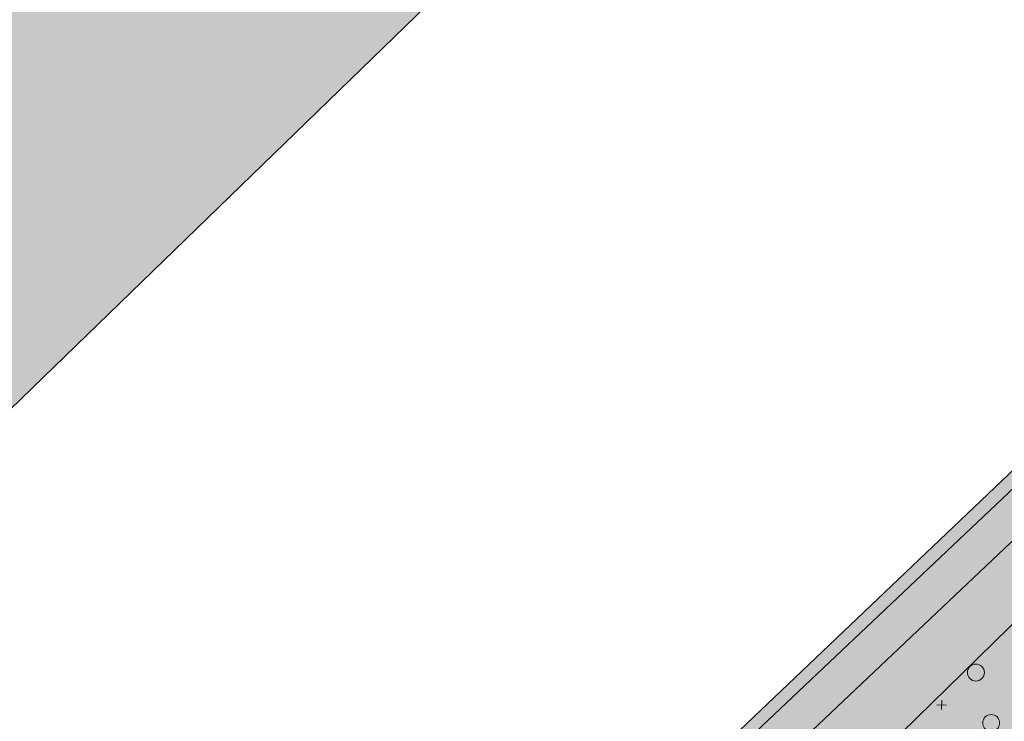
# Model space of a CAD drawing. Header units: metres. Extents: x 134347 to 136271, y 456733 to 459014.
# Tile 122 of 256: x 135635 to 135661, y 458227 to 458246. Entities that reach past the tile are written whole.
import ezdxf
from ezdxf.enums import TextEntityAlignment as Align

# ---------------------------------------------------------------- set-up
doc = ezdxf.new("R2010")
doc.units = ezdxf.units.M
for name, color, linetype, lineweight in [('B-WE-GR-BOS_GEM-G', 130, 'Continuous', 0), ('HOOGSPANNING_STEDIN', 1, 'Continuous', 0), ('N-WE-GR-STRUWEEL-O', 90, 'Continuous', 18), ('N-WE-IE-TERREINAFSCHEIDING_KUNSTMATIG_HEKWERK-G', 20, 'IE-TERREINAFSCHEIDING-KUNSTMATIG', 13)]:
    doc.layers.add(name, color=color, linetype=linetype, lineweight=lineweight)
for name, color, linetype, lineweight, true_color in [('B-WE-GR-BOS_GEM-V', 7, 'Continuous', 0, 0x50916c), ('N-WE-GR-BOOM_BOSPLANTSOEN-S', 7, 'Continuous', 15, 0xc86400), ('N-WE-GR-BOOM_GEVEERDE SPIL-S', 7, 'Continuous', 15, 0xc83200), ('N-WE-GR-STRUWEEL-V', 7, 'Continuous', 0, 0x50916c), ('N-WE-GR-STRUWEEL_POLDER-A', 7, 'Continuous', 0, 0x64968b)]:
    doc.layers.add(name, color=color, linetype=linetype, lineweight=lineweight, true_color=true_color)
doc.layers.add('PERCELEN', color=30, linetype='Continuous')
doc.styles.add('NLCS-ISO', font='NLCS-ISO.ttf')
doc.linetypes.add('IE-TERREINAFSCHEIDING-KUNSTMATIG', pattern='A,4,[82,NLCS.SHX,S=0.75,R=90,X=0,Y=0],4,-2', length=10)

# ---------------------------------------------------------------- blocks, each defined once
blk = doc.blocks.new('SGR-BEPLANTING_BOSPLANTSOEN_SOORT')
at = {"flags": 128}
for points in [[(-0.177, -0.177), (0.177, 0.177)], [(-0.177, 0.177), (0.177, -0.177)]]:
    blk.add_lwpolyline(points, dxfattribs=at)
blk = doc.blocks.new('SGR-HEESTER_SOORT HOOGTE_SO')
blk.add_circle((0, 0), 1.5)
at = {"ltscale": 0.1, "style": 'NLCS-ISO'}
for tag, height, p in [('SOORT', 0.9, (0, 0.35)), ('HOOGTE', 0.4, (0, -0.55))]:
    blk.add_attdef(tag, text='', height=height, dxfattribs=at).set_placement(p, align=Align.MIDDLE_CENTER)
blk = doc.blocks.new('KK_2DXF14_ACAD_1_FMEBLOC10')
at = {"layer": 'PERCELEN', "color": 7}
blk.add_lwpolyline([(-134.1545, 282.529), (-217.5425, 203.639), (-225.3915, 193.377), (-261.7475, 144.012), (-263.5565, 141.555), (-294.7295, 99.228), (-239.9415, 41.158), (-228.1905, 28.757), (-223.8525, 32.84), (-220.7015, 35.806), (-217.1325, 32.037), (-214.2225, 28.973), (-217.5815, 25.809), (-221.6945, 21.901), (-156.8065, -46.573), (-123.5075, -2.571)], dxfattribs=at)

msp = doc.modelspace()

# ---------------------------------------------------------------- hatches: boundary and pattern name
at = {"layer": 'B-WE-GR-BOS_GEM-V'}
h = msp.add_hatch(color=256, dxfattribs=at)
h.dxf.hatch_style = 1
h.paths.add_polyline_path([(135816.591, 458301.219), (135813.124, 458303.766), (135809.612, 458306.252), (135806.055, 458308.672), (135802.455, 458311.028), (135798.814, 458313.318), (135795.131, 458315.54), (135791.407, 458317.697), (135787.697, 458319.758), (135756.793, 458335.428), (135749.613, 458338.472), (135742.396, 458341.396), (135740.076, 458339.44), (135731.075, 458331.761), (135711.492, 458315.136), (135692.03, 458298.72), (135672.911, 458282.7), (135655.396, 458268.116), (135627.934, 458245.872), (135627.805, 458244.927), (135627.415, 458243.265), (135627.078, 458242.179), (135626.666, 458241.118), (135626.18, 458240.09), (135620.639, 458229.59), (135623.023, 458224.424), (135608.006, 458203.223), (135605.76, 458201.51), (135603.858, 458200.048), (135603.838, 458200.033), (135603.863, 458200), (135605.691, 458197.606), (135608.99, 458202.058), (135612.391, 458206.647), (135615.657, 458211.055), (135618.528, 458214.205), (135622.754, 458218.837), (135631.137, 458231.954), (135714.111, 458312.384), (135728.24, 458297.534), (135755.44, 458323.488), (135819.404, 458279.061), (135823.463, 458284.505), (135831.291, 458278.846), (135834.03, 458271.663), (135837.558, 458268.623), (135840.978, 458269.874), (135834.962, 458286.167), (135829.977, 458290.411), (135826.705, 458293.204), (135823.382, 458295.937), (135820.01, 458298.609)])
at = {"layer": 'N-WE-GR-STRUWEEL-V'}
h = msp.add_hatch(color=256, dxfattribs=at)
h.dxf.hatch_style = 1
edge = h.paths.add_edge_path()
edge.add_line((135773.986, 458239.823), (135765.86, 458245.906))
edge.add_line((135765.86, 458245.906), (135762.443, 458241.293))
edge.add_line((135762.443, 458241.293), (135727.133, 458267.836))
edge.add_line((135727.133, 458267.836), (135720.316, 458272.955))
edge.add_line((135720.316, 458272.955), (135710.168, 458280.575))
edge.add_line((135710.168, 458280.575), (135689.964, 458261.051))
edge.add_line((135689.964, 458261.051), (135670.089, 458242.143))
edge.add_line((135670.089, 458242.143), (135648.141, 458221.259))
edge.add_line((135648.141, 458221.259), (135642.667, 458216.174))
edge.add_arc((135788.088, 458057.699), 215.085, 132.54038, 140.6948)
edge.add_arc((135670.868, 458151.183), 65.193, 139.00938, 152.05961)
edge.add_line((135613.274, 458181.729), (135611.779, 458179.508))
edge.add_line((135611.779, 458179.508), (135608.494, 458175.915))
edge.add_line((135608.494, 458175.915), (135605.285, 458171.997))
edge.add_line((135605.285, 458171.997), (135594.078, 458156.592))
edge.add_line((135594.078, 458156.592), (135577.852, 458134.468))
edge.add_line((135577.852, 458134.468), (135562.179, 458113.006))
edge.add_line((135562.179, 458113.006), (135559.618, 458109.505))
edge.add_line((135559.618, 458109.505), (135566.398, 458100.876))
edge.add_line((135566.398, 458100.876), (135635.767, 458194.626))
edge.add_line((135635.767, 458194.626), (135710.999, 458265.128))
edge.add_line((135710.999, 458265.128), (135757.282, 458232.001))
edge.add_line((135757.282, 458232.001), (135764.515, 458226.936))
edge.add_arc((135799.165, 458275.258), 59.461, 234.35698, 258.95375)
edge.add_arc((135789.467, 458222.567), 5.916, 253.3502, 299.3425)
edge.add_line((135792.366, 458217.41), (135803.027, 458231.921))
edge.add_line((135803.027, 458231.921), (135798.512, 458235.136))
edge.add_line((135798.512, 458235.136), (135798.514, 458235.135))
edge.add_line((135798.514, 458235.135), (135798.234, 458234.744))
edge.add_arc((135789.913, 458240.639), 10.198, 233.4609, 324.6828, ccw=False)
edge.add_line((135783.841, 458232.446), (135773.986, 458239.823))
edge = h.paths.add_edge_path()
edge.add_line((136102.807, 457889.512), (136106.034, 457888.722))
edge.add_line((136106.034, 457888.722), (136106.315, 457888.702))
edge.add_line((136106.315, 457888.702), (136106.542, 457891.814))
edge.add_arc((136077.369, 457894.357), 29.283, 355.0174, 360.3501)
edge.add_arc((136077.369, 457894.357), 29.283, 0.3501, 5.6829)
edge.add_arc((136077.369, 457894.357), 29.283, 5.6829, 10.5082)
edge.add_arc((136077.369, 457894.357), 29.283, 10.5082, 15.3335)
edge.add_line((136105.61, 457902.101), (136104.839, 457904.992))
edge.add_arc((136082.545, 457900.044), 22.837, 12.5139, 19.1216)
edge.add_arc((136082.545, 457900.044), 22.837, 19.1216, 25.7293)
edge.add_arc((136082.545, 457900.044), 22.837, 25.7293, 33.3018)
edge.add_arc((136082.545, 457900.044), 22.837, 33.3018, 40.8744)
edge.add_line((136099.813, 457914.988), (136094.949, 457920.632))
edge.add_arc((136093.345, 457920.108), 1.687, -37.0471, 18.0818, ccw=False)
edge.add_line((136094.691, 457919.092), (136094.496, 457918.904))
edge.add_arc((136093.803, 457919.624), 1, 224.7254, 313.9049, ccw=False)
edge.add_line((136093.092, 457918.92), (136086.728, 457925.346))
edge.add_arc((136078.202, 457916.902), 12, 44.7254, 95.094)
edge.add_line((136077.136, 457928.854), (136071.593, 457928.36))
edge.add_arc((136048.262, 457882.614), 51.352, 29.1166, 62.9776, ccw=False)
edge.add_arc((136072.09, 457894.952), 24.545, -8.7809, 31.0213, ccw=False)
edge.add_line((136096.347, 457891.205), (136091.306, 457872.531))
edge.add_line((136091.306, 457872.531), (136100.87, 457889.064))
edge.add_line((136100.87, 457889.064), (136102.807, 457889.512))
edge = h.paths.add_edge_path()
edge.add_line((136028.525, 458011.649), (136053.354, 457960.672))
edge.add_line((136053.354, 457960.672), (136062.912, 457963.719))
edge.add_arc((136201.412, 458046.209), 161.204, 209.73112, 210.77808, ccw=False)
edge.add_arc((136201.412, 458046.209), 161.204, 207.72885, 209.73112, ccw=False)
edge.add_arc((136201.412, 458046.209), 161.204, 205.72658, 207.72885, ccw=False)
edge.add_line((136056.187, 457976.234), (136049.845, 457989.494))
edge.add_line((136049.845, 457989.494), (136037.594, 458015.862))
edge.add_line((136037.594, 458015.862), (136028.525, 458011.649))
h.paths.add_polyline_path([(136024.345, 458020.471), (136033.311, 458024.899), (136024.214, 458044.092), (136014.979, 458040.257)])
h.paths.add_polyline_path([(135968.165, 458065.146), (135971.921, 458057.662), (135971.96, 458057.631), (135980.58, 458069.318), (135994.665, 458058.993), (136000.575, 458063.262), (135978.583, 458079.719)])
at = {"layer": 'N-WE-GR-STRUWEEL_POLDER-A'}
h = msp.add_hatch(dxfattribs=at)
h.set_pattern_fill('TRIANG', color=256, scale=2, angle=53.5)
h.set_pattern_definition([(113.5, (135550.8205, 457850.0634), (-0.7451789, 0.0849024), [0.375, -0.375]), (173.5, (135550.8205, 457850.0634), (-0.4461171, -0.60289264), [0.375, -0.375]), (53.5, (135550.4479, 457850.1058), (-0.2990618, 0.68779506), [0.375, -0.375])])
edge = h.paths.add_edge_path()
edge.add_arc((135789.323, 458223.864), 7.135, 257.4435, 295.2144)
edge.add_line((135792.363, 458217.408), (135803.027, 458231.921))
edge.add_line((135803.027, 458231.921), (135798.52, 458235.131))
edge.add_line((135798.52, 458235.131), (135798.156, 458234.636))
edge.add_arc((135789.918, 458240.62), 10.182, 233.8928, 324.0038, ccw=False)
edge.add_line((135783.918, 458232.394), (135773.796, 458239.819))
edge.add_line((135773.796, 458239.819), (135770.503, 458235.356))
edge.add_line((135770.503, 458235.356), (135711.584, 458279.381))
edge.add_line((135711.584, 458279.381), (135710.777, 458278.736))
edge.add_line((135710.777, 458278.736), (135628.059, 458200.48))
edge.add_line((135628.059, 458200.48), (135635.767, 458194.626))
edge.add_line((135635.767, 458194.626), (135712.31, 458266.356))
edge.add_line((135712.31, 458266.356), (135765.613, 458226.527))
edge.add_arc((135796.705, 458267.773), 51.653, 232.9906, 260.0409)

# ---------------------------------------------------------------- linework, layer by layer
at = {"layer": 'B-WE-GR-BOS_GEM-G', "flags": 128}
msp.add_lwpolyline([(135672.911, 458282.7), (135655.396, 458268.116), (135627.934, 458245.872), (135627.805, 458244.927), (135627.415, 458243.265), (135627.078, 458242.179), (135626.666, 458241.118), (135626.18, 458240.09), (135620.639, 458229.59), (135623.023, 458224.424), (135608.006, 458203.223), (135605.76, 458201.51), (135603.858, 458200.048), (135603.838, 458200.033), (135603.863, 458200), (135605.691, 458197.606), (135608.99, 458202.058), (135612.391, 458206.647), (135615.657, 458211.055), (135618.528, 458214.205), (135622.754, 458218.837), (135631.137, 458231.954), (135714.111, 458312.384)], dxfattribs=at)
at = {"layer": 'HOOGSPANNING_STEDIN', "lineweight": 30, "ltscale": 0.1, "flags": 128}
msp.add_lwpolyline([(135474.643, 458076.143), (135474.143, 458076.143), (135473.714, 458076.571), (135469.929, 458077.714), (135466.357, 458078.071), (135466.429, 458078.714), (135469.286, 458081.143), (135513.786, 458117.429), (135521.214, 458123.286), (135526.714, 458127.286), (135532.786, 458131.357), (135541.214, 458136.571), (135549.714, 458141.214), (135558.857, 458145.714), (135594.571, 458161.714), (135605.571, 458168.214), (135606.143, 458168.357), (135609.214, 458170.857), (135623.5, 458186.929), (135623.714, 458187), (135623.571, 458187.286), (135623.571, 458187.786), (135641.143, 458210), (135706.429, 458273.857)], dxfattribs=at)
msp.add_lwpolyline([(135474.643, 458076.143), (135474.143, 458076.143), (135473.714, 458076.571), (135469.929, 458077.714), (135466.357, 458078.071), (135466.429, 458078.714), (135469.286, 458081.143), (135513.786, 458117.429), (135521.214, 458123.286), (135526.714, 458127.286), (135532.786, 458131.357), (135541.214, 458136.571), (135549.714, 458141.214), (135558.857, 458145.714), (135594.571, 458161.714), (135605.571, 458168.214), (135606.143, 458168.357), (135609.214, 458170.857), (135623.5, 458186.929), (135623.714, 458187), (135623.571, 458187.286), (135623.571, 458187.786), (135641.143, 458210), (135706.429, 458273.857)], dxfattribs=at)
at = {"layer": 'N-WE-GR-STRUWEEL-O', "flags": 128}
msp.add_lwpolyline([(135787.772, 458216.899, 0.166315), (135792.363, 458217.408), (135803.027, 458231.921), (135798.52, 458235.131), (135798.156, 458234.636, -0.414781), (135783.918, 458232.394), (135773.796, 458239.819), (135770.503, 458235.356), (135711.584, 458279.381), (135710.777, 458278.736), (135628.059, 458200.48), (135635.767, 458194.626), (135712.31, 458266.356), (135765.613, 458226.527, 0.11858)], format="xyb", close=True, dxfattribs=at)
at = {"layer": 'N-WE-IE-TERREINAFSCHEIDING_KUNSTMATIG_HEKWERK-G', "ltscale": 0.5, "flags": 128}
msp.add_lwpolyline([(135642.667, 458216.174), (135648.141, 458221.259), (135670.089, 458242.143), (135689.964, 458261.051)], dxfattribs=at)

# ---------------------------------------------------------------- block references
at = {"layer": 'N-WE-GR-BOOM_BOSPLANTSOEN-S', "xscale": 0.4999999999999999, "yscale": 0.4999999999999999, "zscale": 0.4999999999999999, "rotation": 313.41}
msp.add_blockref('SGR-BEPLANTING_BOSPLANTSOEN_SOORT', (135659.349, 458227.502), dxfattribs=at)
at = {"layer": 'N-WE-GR-BOOM_GEVEERDE SPIL-S', "xscale": 0.15, "yscale": 0.15, "zscale": 0.15, "rotation": 313.41}
for p in [(135660.257, 458228.361), (135660.662, 458227.023)]:
    msp.add_blockref('SGR-HEESTER_SOORT HOOGTE_SO', p, dxfattribs=at)
at = {"layer": 'PERCELEN', "color": 1}
msp.add_blockref('KK_2DXF14_ACAD_1_FMEBLOC10', (135844.856, 457997.512), dxfattribs=at)

doc.saveas('drawing.dxf')
